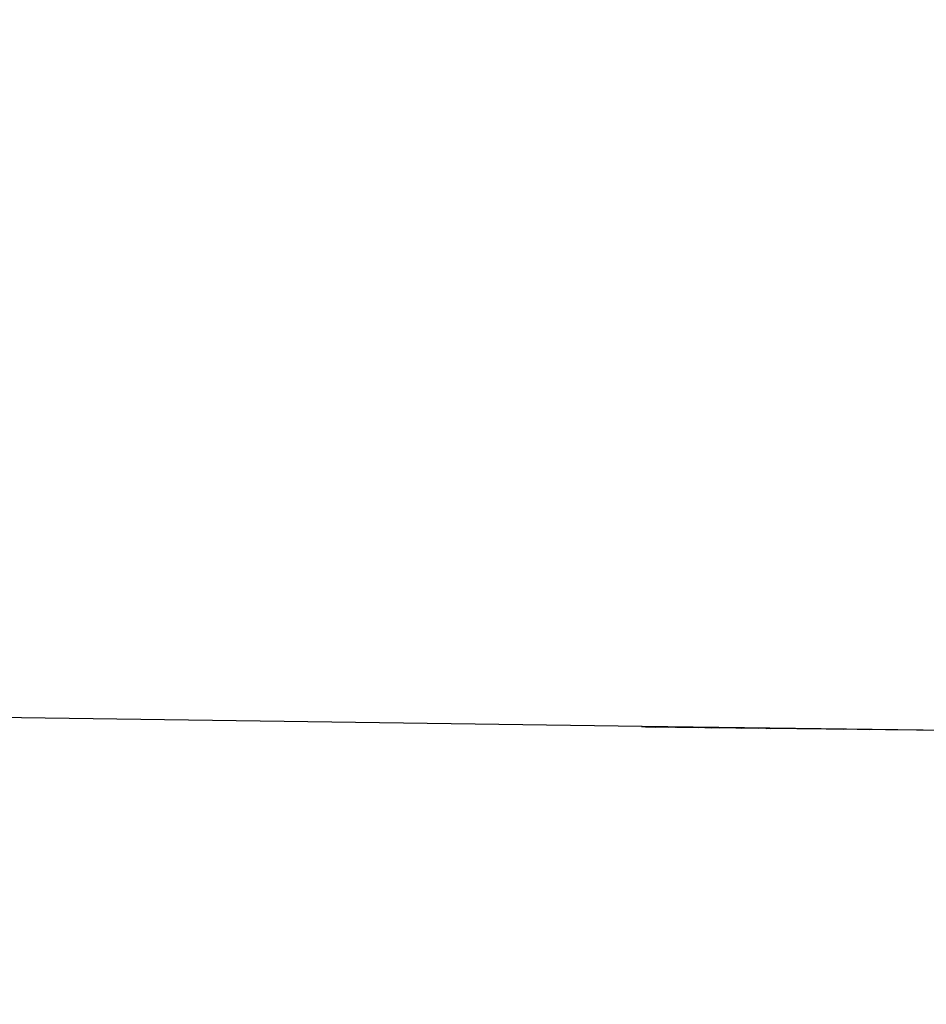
# Model space of a CAD drawing. Extents: x 0 to 1135, y 0 to 420.
# Tile 46 of 116: x 717.74 to 718.189, y 127.802 to 128.289. Entities that reach past the tile are written whole.
import ezdxf

# ---------------------------------------------------------------- set-up
doc = ezdxf.new("R2010")
doc.units = 0
doc.header["$LTSCALE"] = 2
doc.header["$MEASUREMENT"] = 0
doc.linetypes.add('AUSGEZOGEN', pattern=[0])
for name, color, linetype in [('FBRTOP', 8, 'AUSGEZOGEN'), ('Rinne', 200, 'CONTINUOUS'), ('Wege', 15, 'CONTINUOUS')]:
    doc.layers.add(name, color=color, linetype=linetype)

msp = doc.modelspace()

# ---------------------------------------------------------------- hatches: boundary and pattern name
at = {"layer": 'Rinne'}
h = msp.add_hatch(dxfattribs=at)
h.set_pattern_fill('ANSI31', color=256, scale=20, style=0)
edge = h.paths.add_edge_path()
edge.add_arc((1155.65642, -2242.55765), 2522.18436, 99.43086037, 99.68389499, ccw=False)
edge.add_arc((887.29456, -626.91612), 884.40671, 99.00355054, 99.43086048, ccw=False)
edge.add_arc((7865.43467, -44667.49533), 45474.39501, 98.988875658, 99.003550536, ccw=False)
edge.add_arc((893.78264, -594.83648), 853.73622, 98.88177396, 98.9888756, ccw=False)
edge.add_arc((774.34479, 169.46828), 80.15548, 94.9283425, 98.881774, ccw=False)
edge.add_arc((745.76219, 500.94305), 252.54933, 274.9283425, 277.1552845)
edge.add_arc((775.59112, 263.33157), 13.07286, 277.155284, 285.394167)
edge.add_arc((750.90732, 352.98122), 106.0586, 285.3941672, 288.2845307)
edge.add_arc((1039.72377, -1545.76758), 1815.02265, 99.54696446, 99.74730608, ccw=False)
edge.add_arc((850.35125, -419.79252), 673.2338, 99.21801488, 99.54696468, ccw=False)
edge.add_arc((74345.81882, -453292.2523), 459470.62762, 99.2171954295, 99.2180148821, ccw=False)
edge.add_arc((750.11393, 238.88243), 7.00779, 99.007313, 99.21714, ccw=False)
edge.add_arc((1870.54954, -6829.43069), 7163.57305, 98.996200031, 99.007312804, ccw=False)
edge.add_arc((20211.83513, -122681.42951), 124458.45097, 98.993537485, 98.9962035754, ccw=False)
edge.add_arc((2641.993, -11668.77363), 12064.01554, 98.980168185, 98.993537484, ccw=False)
edge.add_arc((3231.7029, -15400.42274), 15841.97303, 98.968496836, 98.980163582, ccw=False)
edge.add_arc((765.5897, 225.60511), 22.54003, 97.662171, 98.968497, ccw=False)
edge.add_arc((1031.82624, -1753.3622), 2019.33584, 97.52415998, 97.6621714, ccw=False)
edge.add_arc((776.12034, 182.60831), 66.55133, 94.7416469, 97.52416, ccw=False)
edge.add_arc((746.83926, 535.61867), 287.67133, 274.7416469, 276.0798884)
edge.add_arc((775.79561, 263.76428), 14.27916, 276.079888, 285.387278)
edge.add_arc((760.78596, 318.30377), 70.84634, 285.3872783, 289.5621102)

# ---------------------------------------------------------------- linework, layer by layer
at = {"layer": 'FBRTOP', "const_width": 0.5}
for points in [[(616.05092, 211.16467, 0.000645), (628.58234, 211.87471, 0.000637), (641.77275, 212.65605, 0.000715), (653.52729, 213.38425, 0.000575), (668.51395, 214.35152, 0.000867), (678.46322, 215.02248, 0.000165), (689.17728, 215.76723, 0.000404), (693.5561, 216.07663, 0.000004), (698.47541, 216.42825, -0.000016), (703.39471, 216.77988, -0.000001), (715.86281, 217.67064, 0.000009), (728.33092, 218.56141, 0.00001), (740.79902, 219.45266, -0.000012), (753.26712, 220.34392, -0.000007), (765.73523, 221.23469, 0.000008), (778.20334, 222.12545, 0.000004), (815.60816, 224.79866, -0.000002), (853.01299, 227.47187, -0.000001), (902.88591, 231.03584, 0.000001), (950, 234.40266, 0.000002)], [(616.27193, 207.17076, 0.000645), (628.81371, 207.8814, 0.000637), (642.01523, 208.66339, 0.000715), (653.77921, 209.39218, 0.000575), (668.77727, 210.36018, 0.000867), (678.73368, 211.03163, 0.000165), (689.45585, 211.77694, 0.000404), (693.83804, 212.08658, 0.000004), (698.75897, 212.43832, -0.000016), (703.6799, 212.79006, -0.000001), (716.14793, 213.68082, 0.000009), (728.61597, 214.57158, 0.00001), (741.08415, 215.46284, -0.000012), (753.55233, 216.3541, -0.000007), (766.02036, 217.24486, 0.000008), (778.48839, 218.13562, 0.000004), (815.89326, 220.80883, -0.000002), (853.29813, 223.48204, -0.000001), (903.17104, 227.04601, 0.000001), (950, 230.39245, 0.000002)]]:
    msp.add_lwpolyline(points, format="xyb", dxfattribs=at)
at = {"layer": 'Wege', "linetype": 'Continuous'}
for p, q in [((717.04826, 127.95391), (718.04839, 127.93984)), ((718.04839, 127.93984), (719.04855, 127.92693)), ((718.0484, 127.93937), (718.04841, 127.93983)), ((718.04858, 127.93936), (718.04858, 127.9396)), ((718.04876, 127.93936), (718.04877, 127.93982)), ((718.04894, 127.93936), (718.04894, 127.9396)), ((718.04912, 127.93936), (718.04912, 127.93983)), ((718.0493, 127.93935), (718.0493, 127.93958)), ((718.04948, 127.93935), (718.04948, 127.93982)), ((718.04965, 127.93935), (718.04966, 127.93958)), ((718.04983, 127.93935), (718.04984, 127.93982)), ((718.05002, 127.93935), (718.05001, 127.93957)), ((718.05019, 127.93935), (718.0502, 127.9398)), ((718.05037, 127.93934), (718.05037, 127.93958)), ((718.05055, 127.93934), (718.05056, 127.9398)), ((718.05073, 127.93934), (718.05073, 127.93958)), ((718.05091, 127.93934), (718.05092, 127.9398)), ((718.05109, 127.93933), (718.05109, 127.93957)), ((718.05127, 127.93933), (718.05127, 127.9398)), ((718.05145, 127.93933), (718.05145, 127.93956)), ((718.05163, 127.93932), (718.05163, 127.93979)), ((718.0518, 127.93933), (718.05181, 127.93956)), ((718.05198, 127.93933), (718.05199, 127.93978)), ((718.05216, 127.93933), (718.05216, 127.93956)), ((718.05234, 127.93932), (718.05234, 127.93978)), ((718.05252, 127.93931), (718.05252, 127.93955)), ((718.0527, 127.93932), (718.0527, 127.93978)), ((718.05288, 127.93932), (718.05288, 127.93955)), ((718.05305, 127.93931), (718.05306, 127.93977)), ((718.05323, 127.93931), (718.05323, 127.93954)), ((718.05342, 127.93931), (718.05341, 127.93977)), ((718.05359, 127.93931), (718.05359, 127.93954)), ((718.05377, 127.93931), (718.05377, 127.93976)), ((718.05395, 127.93931), (718.05395, 127.93953)), ((718.05413, 127.9393), (718.05413, 127.93976)), ((718.05431, 127.9393), (718.05431, 127.93953)), ((718.05448, 127.9393), (718.05449, 127.93975)), ((718.05466, 127.9393), (718.05467, 127.93953)), ((718.05485, 127.93929), (718.05485, 127.93975)), ((718.05502, 127.93929), (718.05503, 127.93952)), ((718.0552, 127.93929), (718.05521, 127.93975)), ((718.05538, 127.93929), (718.05538, 127.93952)), ((718.05556, 127.93929), (718.05557, 127.93974)), ((718.05574, 127.93929), (718.05574, 127.9395)), ((718.05591, 127.93928), (718.05592, 127.93973)), ((718.0561, 127.93928), (718.0561, 127.9395)), ((718.05627, 127.93928), (718.05628, 127.93973)), ((718.05645, 127.93927), (718.05645, 127.93951)), ((718.05663, 127.93927), (718.05664, 127.93973)), ((718.05681, 127.93927), (718.05681, 127.9395)), ((718.05699, 127.93927), (718.057, 127.93973)), ((718.05717, 127.93927), (718.05717, 127.9395)), ((718.05734, 127.93926), (718.05735, 127.93972)), ((718.05753, 127.93927), (718.05753, 127.93948)), ((718.0577, 127.93926), (718.05771, 127.93971)), ((718.05788, 127.93926), (718.05788, 127.93948)), ((718.05806, 127.93926), (718.05807, 127.93971)), ((718.05825, 127.93925), (718.05825, 127.93949)), ((718.05842, 127.93926), (718.05843, 127.93971)), ((718.0586, 127.93925), (718.0586, 127.93948)), ((718.05878, 127.93925), (718.05878, 127.93969)), ((718.05896, 127.93925), (718.05896, 127.93947)), ((718.05914, 127.93925), (718.05914, 127.9397)), ((718.05931, 127.93924), (718.05932, 127.93946)), ((718.0595, 127.93925), (718.0595, 127.93969)), ((718.05967, 127.93924), (718.05968, 127.93946)), ((718.05985, 127.93924), (718.05986, 127.93969)), ((718.06003, 127.93924), (718.06003, 127.93946)), ((718.06021, 127.93924), (718.06021, 127.93968)), ((718.06039, 127.93922), (718.06039, 127.93946)), ((718.06057, 127.93923), (718.06057, 127.93967)), ((718.06074, 127.93923), (718.06074, 127.93945)), ((718.06093, 127.93923), (718.06093, 127.93968)), ((718.0611, 127.93922), (718.0611, 127.93944)), ((718.06128, 127.93922), (718.06129, 127.93967)), ((718.06146, 127.93922), (718.06146, 127.93944)), ((718.06164, 127.93922), (718.06165, 127.93966)), ((718.06182, 127.93922), (718.06182, 127.93944)), ((718.06199, 127.93922), (718.062, 127.93966)), ((718.06218, 127.9392), (718.06218, 127.93943)), ((718.06236, 127.93921), (718.06236, 127.93965)), ((718.06253, 127.93921), (718.06254, 127.93943)), ((718.06271, 127.93921), (718.06272, 127.93965)), ((718.06289, 127.9392), (718.0629, 127.93943)), ((718.06307, 127.9392), (718.06308, 127.93964)), ((718.06325, 127.9392), (718.06325, 127.93942)), ((718.06343, 127.9392), (718.06343, 127.93964)), ((718.06361, 127.9392), (718.06361, 127.93942)), ((718.06379, 127.9392), (718.06379, 127.93964)), ((718.06397, 127.9392), (718.06397, 127.93941)), ((718.06414, 127.93919), (718.06415, 127.93963)), ((718.06432, 127.93918), (718.06433, 127.93941)), ((718.0645, 127.93919), (718.06451, 127.93962)), ((718.06468, 127.93919), (718.06468, 127.93941)), ((718.06486, 127.93918), (718.06486, 127.93962)), ((718.06504, 127.93918), (718.06504, 127.9394)), ((718.06522, 127.93917), (718.06523, 127.93962)), ((718.06539, 127.93918), (718.0654, 127.93939)), ((718.06557, 127.93918), (718.06558, 127.93961)), ((718.06576, 127.93918), (718.06576, 127.93939)), ((718.06593, 127.93917), (718.06594, 127.9396)), ((718.06611, 127.93916), (718.06611, 127.93939)), ((718.06629, 127.93917), (718.06629, 127.9396)), ((718.06647, 127.93917), (718.06647, 127.93939)), ((718.06665, 127.93916), (718.06665, 127.9396)), ((718.06683, 127.93916), (718.06683, 127.93938)), ((718.06701, 127.93915), (718.06701, 127.93959)), ((718.06719, 127.93916), (718.06719, 127.93937)), ((718.06736, 127.93916), (718.06737, 127.93958)), ((718.06755, 127.93916), (718.06754, 127.93937)), ((718.06772, 127.93915), (718.06773, 127.93958)), ((718.0679, 127.93914), (718.0679, 127.93936)), ((718.06808, 127.93915), (718.06809, 127.93958)), ((718.06826, 127.93915), (718.06826, 127.93937)), ((718.06844, 127.93914), (718.06845, 127.93957)), ((718.06861, 127.93914), (718.06862, 127.93935)), ((718.06879, 127.93913), (718.0688, 127.93957)), ((718.06897, 127.93914), (718.06898, 127.93935)), ((718.06916, 127.93913), (718.06916, 127.93957)), ((718.06933, 127.93914), (718.06933, 127.93935)), ((718.06951, 127.93913), (718.06951, 127.93957)), ((718.06969, 127.93913), (718.06969, 127.93934)), ((718.06987, 127.93913), (718.06987, 127.93955)), ((718.07005, 127.93912), (718.07005, 127.93935)), ((718.07023, 127.93913), (718.07023, 127.93955)), ((718.07041, 127.93912), (718.07041, 127.93933)), ((718.07059, 127.93912), (718.07059, 127.93954)), ((718.07076, 127.93912), (718.07076, 127.93933)), ((718.07094, 127.93911), (718.07094, 127.93955)), ((718.07112, 127.93912), (718.07112, 127.93933)), ((718.0713, 127.93912), (718.0713, 127.93954)), ((718.07148, 127.93911), (718.07148, 127.93932)), ((718.07166, 127.93911), (718.07166, 127.93953)), ((718.07184, 127.9391), (718.07184, 127.93932)), ((718.07201, 127.93911), (718.07202, 127.93953)), ((718.07219, 127.9391), (718.07219, 127.93931)), ((718.07237, 127.9391), (718.07238, 127.93952)), ((718.07255, 127.9391), (718.07256, 127.93931)), ((718.07273, 127.93909), (718.07274, 127.93952)), ((718.0729, 127.9391), (718.07291, 127.9393)), ((718.07309, 127.9391), (718.07309, 127.93952)), ((718.07327, 127.93909), (718.07327, 127.9393)), ((718.07345, 127.93909), (718.07345, 127.93951)), ((718.07363, 127.93908), (718.07362, 127.93929)), ((718.07381, 127.93909), (718.07381, 127.93951)), ((718.07398, 127.93907), (718.07398, 127.93929)), ((718.07416, 127.93908), (718.07416, 127.93949)), ((718.07434, 127.93908), (718.07434, 127.93929)), ((718.07452, 127.93907), (718.07452, 127.9395)), ((718.0747, 127.93907), (718.0747, 127.93928)), ((718.07488, 127.93907), (718.07488, 127.93949)), ((718.07506, 127.93907), (718.07506, 127.93928)), ((718.07523, 127.93907), (718.07524, 127.93949)), ((718.07541, 127.93907), (718.07541, 127.93927)), ((718.07559, 127.93907), (718.0756, 127.93948)), ((718.07577, 127.93906), (718.07577, 127.93928)), ((718.07595, 127.93906), (718.07596, 127.93947)), ((718.07612, 127.93906), (718.07613, 127.93927)), ((718.07631, 127.93906), (718.07631, 127.93947)), ((718.07648, 127.93906), (718.07649, 127.93927)), ((718.07667, 127.93905), (718.07667, 127.93947)), ((718.07685, 127.93906), (718.07685, 127.93926)), ((718.07703, 127.93905), (718.07702, 127.93946)), ((718.07721, 127.93905), (718.07721, 127.93925)), ((718.07738, 127.93905), (718.07739, 127.93946)), ((718.07756, 127.93904), (718.07756, 127.93925)), ((718.07774, 127.93904), (718.07774, 127.93945)), ((718.07792, 127.93903), (718.07792, 127.93925)), ((718.0781, 127.93904), (718.0781, 127.93945)), ((718.07827, 127.93904), (718.07827, 127.93924)), ((718.07846, 127.93902), (718.07846, 127.93944)), ((718.07863, 127.93903), (718.07863, 127.93924)), ((718.07881, 127.93902), (718.07882, 127.93944)), ((718.07899, 127.93903), (718.07899, 127.93923)), ((718.07917, 127.93903), (718.07918, 127.93944)), ((718.07935, 127.93902), (718.07935, 127.93923)), ((718.07952, 127.93902), (718.07953, 127.93943)), ((718.07971, 127.93901), (718.07971, 127.93922)), ((718.07988, 127.93902), (718.07989, 127.93942)), ((718.08006, 127.93902), (718.08007, 127.93922)), ((718.08024, 127.939), (718.08025, 127.93942)), ((718.08043, 127.93901), (718.08042, 127.93921)), ((718.0806, 127.939), (718.08061, 127.93943)), ((718.08078, 127.93901), (718.08078, 127.93921)), ((718.08096, 127.93901), (718.08096, 127.93942)), ((718.08114, 127.93901), (718.08114, 127.93921)), ((718.08132, 127.93901), (718.08132, 127.93941)), ((718.0815, 127.93899), (718.0815, 127.93919)), ((718.08167, 127.939), (718.08167, 127.9394)), ((718.08185, 127.93899), (718.08186, 127.9392)), ((718.08203, 127.939), (718.08204, 127.9394)), ((718.08221, 127.93899), (718.08221, 127.93919)), ((718.08239, 127.93899), (718.0824, 127.9394)), ((718.08257, 127.93899), (718.08257, 127.93919)), ((718.08274, 127.93898), (718.08275, 127.93939)), ((718.08292, 127.93899), (718.08293, 127.93919)), ((718.0831, 127.93899), (718.08311, 127.93939)), ((718.08328, 127.93897), (718.08329, 127.93917)), ((718.08346, 127.93898), (718.08347, 127.93938)), ((718.08364, 127.93897), (718.08364, 127.93918)), ((718.08382, 127.93898), (718.08382, 127.93937)), ((718.084, 127.93897), (718.084, 127.93917)), ((718.08418, 127.93896), (718.08418, 127.93937)), ((718.08436, 127.93897), (718.08436, 127.93917)), ((718.08454, 127.93896), (718.08454, 127.93937)), ((718.08472, 127.93897), (718.08472, 127.93916)), ((718.08489, 127.93897), (718.0849, 127.93937)), ((718.08507, 127.93895), (718.08507, 127.93915)), ((718.08525, 127.93896), (718.08526, 127.93935)), ((718.08543, 127.93895), (718.08543, 127.93915)), ((718.08561, 127.93896), (718.08561, 127.93935)), ((718.08579, 127.93894), (718.08579, 127.93915)), ((718.08597, 127.93894), (718.08597, 127.93934)), ((718.08614, 127.93895), (718.08615, 127.93915)), ((718.08632, 127.93894), (718.08633, 127.93935)), ((718.0865, 127.93895), (718.08651, 127.93914)), ((718.08668, 127.93894), (718.08669, 127.93934)), ((718.08686, 127.93894), (718.08686, 127.93913)), ((718.08704, 127.93894), (718.08704, 127.93933)), ((718.08722, 127.93893), (718.08722, 127.93913)), ((718.0874, 127.93894), (718.0874, 127.93933)), ((718.08758, 127.93893), (718.08758, 127.93914)), ((718.08776, 127.93893), (718.08776, 127.93932)), ((718.08794, 127.93893), (718.08794, 127.93913)), ((718.08811, 127.93892), (718.08812, 127.93931)), ((718.08829, 127.93893), (718.08829, 127.93912)), ((718.08847, 127.93892), (718.08847, 127.93932)), ((718.08865, 127.93893), (718.08865, 127.93912)), ((718.08883, 127.93892), (718.08883, 127.93931)), ((718.08901, 127.93891), (718.08901, 127.93911)), ((718.08919, 127.93892), (718.08919, 127.93931)), ((718.08937, 127.93891), (718.08937, 127.93911)), ((718.08954, 127.93891), (718.08955, 127.93929)), ((718.08972, 127.93891), (718.08972, 127.9391)), ((718.0899, 127.9389), (718.08991, 127.93929)), ((718.09008, 127.93891), (718.09009, 127.9391)), ((718.09026, 127.9389), (718.09027, 127.9393)), ((718.09044, 127.93891), (718.09044, 127.9391)), ((718.09062, 127.93889), (718.09062, 127.93929)), ((718.09079, 127.93889), (718.0908, 127.93909)), ((718.09097, 127.9389), (718.09098, 127.93928)), ((718.09115, 127.93889), (718.09116, 127.93909)), ((718.09133, 127.93889), (718.09134, 127.93927)), ((718.09151, 127.93888), (718.09151, 127.93908)), ((718.09169, 127.93888), (718.09169, 127.93927)), ((718.09187, 127.93889), (718.09187, 127.93908)), ((718.09205, 127.93888), (718.09205, 127.93927)), ((718.09223, 127.93889), (718.09223, 127.93908)), ((718.0924, 127.93887), (718.09241, 127.93927)), ((718.09259, 127.93888), (718.09258, 127.93907)), ((718.09276, 127.93888), (718.09277, 127.93926)), ((718.09294, 127.93887), (718.09294, 127.93906)), ((718.09312, 127.93887), (718.09313, 127.93926)), ((718.0933, 127.93886), (718.0933, 127.93905)), ((718.09348, 127.93887), (718.09349, 127.93925)), ((718.09366, 127.93887), (718.09366, 127.93906)), ((718.09383, 127.93886), (718.09384, 127.93924)), ((718.09402, 127.93886), (718.09402, 127.93906)), ((718.09419, 127.93886), (718.0942, 127.93925)), ((718.09437, 127.93886), (718.09438, 127.93905)), ((718.09455, 127.93885), (718.09456, 127.93924)), ((718.09473, 127.93885), (718.09473, 127.93904)), ((718.09491, 127.93886), (718.09492, 127.93924)), ((718.09509, 127.93884), (718.09509, 127.93903)), ((718.09527, 127.93885), (718.09527, 127.93922)), ((718.09545, 127.93884), (718.09545, 127.93904)), ((718.09563, 127.93884), (718.09563, 127.93922)), ((718.0958, 127.93884), (718.09581, 127.93904)), ((718.09599, 127.93884), (718.09599, 127.93922)), ((718.09616, 127.93884), (718.09616, 127.93902)), ((718.09634, 127.93883), (718.09635, 127.93922)), ((718.09652, 127.93883), (718.09652, 127.93902)), ((718.0967, 127.93884), (718.0967, 127.93921)), ((718.09688, 127.93882), (718.09688, 127.93901)), ((718.09706, 127.93883), (718.09706, 127.9392)), ((718.09723, 127.93882), (718.09724, 127.93901)), ((718.09741, 127.93882), (718.09742, 127.9392)), ((718.09759, 127.93882), (718.0976, 127.93901)), ((718.09777, 127.93881), (718.09778, 127.9392)), ((718.09795, 127.93882), (718.09795, 127.939)), ((718.09813, 127.93881), (718.09813, 127.93919)), ((718.09831, 127.93882), (718.09831, 127.939)), ((718.09849, 127.93881), (718.09849, 127.93919)), ((718.09867, 127.9388), (718.09867, 127.939)), ((718.09885, 127.93881), (718.09885, 127.93918)), ((718.09903, 127.9388), (718.09903, 127.93899)), ((718.0992, 127.93881), (718.0992, 127.93918)), ((718.09938, 127.9388), (718.09938, 127.93899)), ((718.09956, 127.93879), (718.09957, 127.93917)), ((718.09974, 127.9388), (718.09974, 127.93899)), ((718.09992, 127.93879), (718.09992, 127.93916)), ((718.1001, 127.9388), (718.1001, 127.93898)), ((718.10028, 127.93879), (718.10028, 127.93917)), ((718.10045, 127.93879), (718.10045, 127.93898)), ((718.10063, 127.93879), (718.10064, 127.93916)), ((718.10081, 127.93878), (718.10082, 127.93897)), ((718.10099, 127.93879), (718.101, 127.93915)), ((718.10117, 127.93878), (718.10117, 127.93897)), ((718.10135, 127.93877), (718.10135, 127.93915)), ((718.10153, 127.93878), (718.10153, 127.93897)), ((718.10171, 127.93877), (718.10171, 127.93914)), ((718.10188, 127.93878), (718.10189, 127.93896)), ((718.10206, 127.93877), (718.10207, 127.93914)), ((718.10225, 127.93877), (718.10225, 127.93896)), ((718.10242, 127.93876), (718.10242, 127.93913)), ((718.1026, 127.93876), (718.1026, 127.93894)), ((718.10278, 127.93877), (718.10278, 127.93913)), ((718.10296, 127.93876), (718.10296, 127.93894)), ((718.10314, 127.93875), (718.10314, 127.93913)), ((718.10331, 127.93875), (718.10331, 127.93894)), ((718.1035, 127.93875), (718.1035, 127.93911)), ((718.10368, 127.93876), (718.10367, 127.93894)), ((718.10385, 127.93875), (718.10386, 127.93911)), ((718.10403, 127.93876), (718.10403, 127.93894)), ((718.10421, 127.93874), (718.10422, 127.93912)), ((718.10439, 127.93874), (718.10439, 127.93892)), ((718.10457, 127.93875), (718.10457, 127.93911)), ((718.10475, 127.93874), (718.10475, 127.93892)), ((718.10493, 127.93875), (718.10493, 127.9391)), ((718.1051, 127.93873), (718.10511, 127.93892)), ((718.10528, 127.93873), (718.10529, 127.9391)), ((718.10546, 127.93874), (718.10547, 127.93892)), ((718.10564, 127.93873), (718.10565, 127.93909)), ((718.10582, 127.93874), (718.10582, 127.93891)), ((718.106, 127.93873), (718.106, 127.9391)), ((718.10618, 127.93872), (718.10618, 127.9389)), ((718.10636, 127.93873), (718.10636, 127.93908)), ((718.10654, 127.93872), (718.10654, 127.9389)), ((718.10672, 127.93873), (718.10672, 127.93908)), ((718.1069, 127.93871), (718.1069, 127.93889)), ((718.10707, 127.93871), (718.10708, 127.93908)), ((718.10725, 127.93871), (718.10725, 127.9389)), ((718.10743, 127.93871), (718.10743, 127.93907)), ((718.10761, 127.93871), (718.10761, 127.93889)), ((718.10779, 127.93871), (718.10779, 127.93907)), ((718.10796, 127.9387), (718.10797, 127.93888)), ((718.10815, 127.9387), (718.10815, 127.93906)), ((718.10832, 127.9387), (718.10833, 127.93888)), ((718.1085, 127.93871), (718.10851, 127.93906)), ((718.10868, 127.93869), (718.10869, 127.93887)), ((718.10886, 127.93869), (718.10886, 127.93906)), ((718.10904, 127.93869), (718.10904, 127.93886)), ((718.10922, 127.93869), (718.10922, 127.93904)), ((718.10939, 127.93869), (718.1094, 127.93887)), ((718.10958, 127.93869), (718.10958, 127.93904)), ((718.10975, 127.93869), (718.10976, 127.93886)), ((718.10993, 127.93868), (718.10994, 127.93904)), ((718.11012, 127.93868), (718.11011, 127.93886)), ((718.1103, 127.93869), (718.1103, 127.93904)), ((718.11047, 127.93867), (718.11047, 127.93886)), ((718.11065, 127.93868), (718.11065, 127.93903)), ((718.11083, 127.93867), (718.11083, 127.93885)), ((718.11101, 127.93867), (718.11101, 127.93902)), ((718.11119, 127.93867), (718.11119, 127.93885)), ((718.11136, 127.93867), (718.11137, 127.93902)), ((718.11155, 127.93868), (718.11155, 127.93885)), ((718.11172, 127.93866), (718.11173, 127.93901)), ((718.1119, 127.93866), (718.11191, 127.93884)), ((718.11208, 127.93866), (718.11208, 127.93901)), ((718.11226, 127.93866), (718.11226, 127.93883)), ((718.11244, 127.93866), (718.11244, 127.93901)), ((718.11262, 127.93865), (718.11262, 127.93883)), ((718.11279, 127.93865), (718.1128, 127.939)), ((718.11297, 127.93865), (718.11298, 127.93883)), ((718.11316, 127.93864), (718.11316, 127.939)), ((718.11333, 127.93865), (718.11333, 127.93883)), ((718.11352, 127.93864), (718.11352, 127.93898)), ((718.11369, 127.93864), (718.1137, 127.93882)), ((718.11387, 127.93864), (718.11388, 127.93899)), ((718.11405, 127.93864), (718.11405, 127.93881)), ((718.11423, 127.93864), (718.11423, 127.93899)), ((718.11441, 127.93863), (718.11441, 127.9388)), ((718.11458, 127.93863), (718.11459, 127.93898)), ((718.11476, 127.93863), (718.11476, 127.9388)), ((718.11494, 127.93862), (718.11494, 127.93897)), ((718.11512, 127.93862), (718.11512, 127.93881)), ((718.1153, 127.93862), (718.1153, 127.93896)), ((718.11548, 127.93863), (718.11548, 127.93879)), ((718.11566, 127.93862), (718.11566, 127.93896)), ((718.11584, 127.93862), (718.11584, 127.93879)), ((718.11601, 127.93861), (718.11602, 127.93897)), ((718.11619, 127.93861), (718.11619, 127.93878)), ((718.11637, 127.93862), (718.11638, 127.93896)), ((718.11655, 127.93861), (718.11655, 127.93878)), ((718.11673, 127.9386), (718.11674, 127.93895)), ((718.11691, 127.9386), (718.11691, 127.93879)), ((718.11709, 127.9386), (718.1171, 127.93895)), ((718.11727, 127.93861), (718.11727, 127.93877)), ((718.11745, 127.9386), (718.11745, 127.93894)), ((718.11763, 127.9386), (718.11763, 127.93877)), ((718.11781, 127.9386), (718.11781, 127.93894)), ((718.11798, 127.93859), (718.11798, 127.93876)), ((718.11816, 127.9386), (718.11817, 127.93894)), ((718.11834, 127.93859), (718.11834, 127.93876)), ((718.11852, 127.93859), (718.11853, 127.93893)), ((718.1187, 127.93858), (718.1187, 127.93875)), ((718.11888, 127.93858), (718.11888, 127.93893)), ((718.11906, 127.93858), (718.11906, 127.93875)), ((718.11924, 127.93858), (718.11924, 127.93891)), ((718.11941, 127.93858), (718.11942, 127.93875)), ((718.11959, 127.93858), (718.11959, 127.93892)), ((718.11977, 127.93857), (718.11978, 127.93874)), ((718.11995, 127.93857), (718.11995, 127.93892)), ((718.12013, 127.93857), (718.12013, 127.93874)), ((718.12031, 127.93857), (718.12031, 127.9389)), ((718.12049, 127.93856), (718.12049, 127.93873)), ((718.12067, 127.93856), (718.12067, 127.9389)), ((718.12085, 127.93856), (718.12084, 127.93873)), ((718.12103, 127.93856), (718.12103, 127.93889)), ((718.12121, 127.93857), (718.1212, 127.93873)), ((718.12138, 127.93856), (718.12139, 127.93889)), ((718.12156, 127.93855), (718.12156, 127.93872)), ((718.12174, 127.93855), (718.12174, 127.93889)), ((718.12192, 127.93855), (718.12192, 127.93871)), ((718.1221, 127.93856), (718.1221, 127.93888)), ((718.12228, 127.93854), (718.12228, 127.93871)), ((718.12246, 127.93854), (718.12246, 127.93888)), ((718.12263, 127.93854), (718.12264, 127.93871)), ((718.12281, 127.93854), (718.12282, 127.93887)), ((718.12299, 127.93855), (718.12299, 127.93871)), ((718.12317, 127.93854), (718.12318, 127.93886)), ((718.12335, 127.93854), (718.12335, 127.93871)), ((718.12352, 127.93853), (718.12353, 127.93886)), ((718.12371, 127.93853), (718.12371, 127.93869)), ((718.12389, 127.93853), (718.12389, 127.93886)), ((718.12406, 127.93853), (718.12407, 127.93869)), ((718.12424, 127.93852), (718.12425, 127.93886)), ((718.12443, 127.93852), (718.12443, 127.93869)), ((718.1246, 127.93852), (718.12461, 127.93884)), ((718.12478, 127.93852), (718.12478, 127.93869)), ((718.12496, 127.93852), (718.12496, 127.93884)), ((718.12514, 127.93852), (718.12514, 127.93869)), ((718.12532, 127.93851), (718.12532, 127.93884)), ((718.1255, 127.93851), (718.1255, 127.93867)), ((718.12568, 127.93851), (718.12568, 127.93884)), ((718.12586, 127.93851), (718.12586, 127.93867)), ((718.12603, 127.93851), (718.12604, 127.93883)), ((718.12621, 127.9385), (718.12621, 127.93867)), ((718.12639, 127.9385), (718.12639, 127.93882)), ((718.12657, 127.9385), (718.12658, 127.93866)), ((718.12675, 127.93849), (718.12675, 127.93882)), ((718.12692, 127.9385), (718.12693, 127.93866)), ((718.12711, 127.93849), (718.12711, 127.93882)), ((718.12728, 127.93849), (718.12729, 127.93865)), ((718.12746, 127.93849), (718.12747, 127.93881)), ((718.12764, 127.93849), (718.12764, 127.93865)), ((718.12783, 127.93848), (718.12783, 127.93881)), ((718.128, 127.93848), (718.128, 127.93865)), ((718.12818, 127.93848), (718.12818, 127.93881)), ((718.12836, 127.93848), (718.12836, 127.93864)), ((718.12854, 127.93847), (718.12854, 127.9388)), ((718.12872, 127.93848), (718.12872, 127.93864)), ((718.1289, 127.93848), (718.1289, 127.93879)), ((718.12908, 127.93847), (718.12907, 127.93863)), ((718.12925, 127.93847), (718.12926, 127.93879)), ((718.12943, 127.93847), (718.12944, 127.93863)), ((718.12961, 127.93847), (718.12961, 127.93879)), ((718.12979, 127.93846), (718.1298, 127.93862)), ((718.12997, 127.93846), (718.12997, 127.93879)), ((718.13014, 127.93846), (718.13015, 127.93861)), ((718.13032, 127.93846), (718.13033, 127.93877)), ((718.13051, 127.93845), (718.13051, 127.93861)), ((718.13068, 127.93846), (718.13069, 127.93877)), ((718.13086, 127.93845), (718.13086, 127.93861)), ((718.13104, 127.93845), (718.13104, 127.93877)), ((718.13122, 127.93845), (718.13122, 127.93861)), ((718.1314, 127.93845), (718.1314, 127.93877)), ((718.13158, 127.93844), (718.13158, 127.9386)), ((718.13176, 127.93844), (718.13176, 127.93876)), ((718.13194, 127.93844), (718.13194, 127.93859)), ((718.13212, 127.93844), (718.13212, 127.93875)), ((718.13229, 127.93843), (718.13229, 127.93859)), ((718.13248, 127.93843), (718.13247, 127.93875)), ((718.13265, 127.93843), (718.13265, 127.93859)), ((718.13283, 127.93843), (718.13283, 127.93875)), ((718.13301, 127.93843), (718.13301, 127.93859)), ((718.13319, 127.93843), (718.13319, 127.93873)), ((718.13337, 127.93842), (718.13337, 127.93857)), ((718.13354, 127.93842), (718.13355, 127.93874)), ((718.13372, 127.93842), (718.13372, 127.93857)), ((718.1339, 127.93842), (718.13391, 127.93873)), ((718.13408, 127.93841), (718.13408, 127.93857)), ((718.13426, 127.93841), (718.13427, 127.93873)), ((718.13444, 127.93841), (718.13444, 127.93857)), ((718.13462, 127.93841), (718.13463, 127.93872)), ((718.13479, 127.93841), (718.1348, 127.93857)), ((718.13497, 127.93841), (718.13498, 127.93871)), ((718.13515, 127.93841), (718.13515, 127.93856)), ((718.13534, 127.9384), (718.13534, 127.93872)), ((718.13552, 127.9384), (718.13551, 127.93856)), ((718.13569, 127.9384), (718.13569, 127.93871)), ((718.13587, 127.9384), (718.13587, 127.93855)), ((718.13605, 127.93839), (718.13605, 127.9387)), ((718.13623, 127.93839), (718.13623, 127.93855)), ((718.13641, 127.93839), (718.13641, 127.9387)), ((718.13659, 127.93838), (718.13659, 127.93854)), ((718.13676, 127.93839), (718.13677, 127.93869)), ((718.13694, 127.93839), (718.13695, 127.93854)), ((718.13712, 127.93838), (718.13712, 127.93869)), ((718.1373, 127.93838), (718.1373, 127.93853)), ((718.13748, 127.93838), (718.13749, 127.93868)), ((718.13766, 127.93838), (718.13766, 127.93853)), ((718.13784, 127.93837), (718.13784, 127.93868)), ((718.13802, 127.93837), (718.13802, 127.93853)), ((718.13819, 127.93837), (718.1382, 127.93867)), ((718.13837, 127.93837), (718.13837, 127.93851)), ((718.13855, 127.93837), (718.13855, 127.93866)), ((718.13873, 127.93837), (718.13873, 127.93852)), ((718.13891, 127.93836), (718.13891, 127.93866)), ((718.13909, 127.93836), (718.13909, 127.93851)), ((718.13927, 127.93836), (718.13927, 127.93866)), ((718.13945, 127.93836), (718.13945, 127.93851)), ((718.13963, 127.93835), (718.13963, 127.93866)), ((718.1398, 127.93835), (718.13981, 127.9385)), ((718.13999, 127.93835), (718.13999, 127.93865)), ((718.14016, 127.93835), (718.14017, 127.93849)), ((718.14034, 127.93835), (718.14034, 127.93865)), ((718.14052, 127.93834), (718.14052, 127.9385)), ((718.1407, 127.93835), (718.1407, 127.93864)), ((718.14088, 127.93834), (718.14088, 127.93849)), ((718.14106, 127.93834), (718.14106, 127.93864)), ((718.14124, 127.93834), (718.14124, 127.93849)), ((718.14141, 127.93833), (718.14142, 127.93863)), ((718.14159, 127.93833), (718.14159, 127.93848)), ((718.14177, 127.93833), (718.14178, 127.93863)), ((718.14195, 127.93833), (718.14195, 127.93847)), ((718.14213, 127.93833), (718.14214, 127.93863)), ((718.14231, 127.93832), (718.14231, 127.93847)), ((718.14249, 127.93833), (718.14249, 127.93862)), ((718.14267, 127.93832), (718.14267, 127.93847)), ((718.14285, 127.93832), (718.14285, 127.93861)), ((718.14303, 127.93832), (718.14302, 127.93846)), ((718.1432, 127.93832), (718.1432, 127.93861)), ((718.14339, 127.93831), (718.14339, 127.93846)), ((718.14356, 127.93831), (718.14356, 127.93861)), ((718.14374, 127.93831), (718.14374, 127.93845)), ((718.14392, 127.93831), (718.14392, 127.93861)), ((718.1441, 127.9383), (718.1441, 127.93845)), ((718.14428, 127.93831), (718.14428, 127.93859)), ((718.14445, 127.93829), (718.14446, 127.93845)), ((718.14464, 127.9383), (718.14464, 127.93859)), ((718.14481, 127.9383), (718.14482, 127.93844)), ((718.14499, 127.9383), (718.145, 127.93858)), ((718.14517, 127.93829), (718.14517, 127.93844)), ((718.14535, 127.93828), (718.14535, 127.93859)), ((718.14553, 127.93829), (718.14553, 127.93843)), ((718.14571, 127.93829), (718.14571, 127.93858)), ((718.14588, 127.93828), (718.14589, 127.93843)), ((718.14607, 127.93828), (718.14607, 127.93857)), ((718.14625, 127.93827), (718.14624, 127.93842)), ((718.14642, 127.93828), (718.14643, 127.93857)), ((718.1466, 127.93828), (718.1466, 127.93842)), ((718.14678, 127.93828), (718.14679, 127.93856)), ((718.14696, 127.93828), (718.14696, 127.93842)), ((718.14714, 127.93826), (718.14714, 127.93856)), ((718.14732, 127.93827), (718.14732, 127.93842)), ((718.1475, 127.93827), (718.1475, 127.93855)), ((718.14768, 127.93827), (718.14768, 127.93841)), ((718.14785, 127.93826), (718.14786, 127.93855)), ((718.14803, 127.93826), (718.14804, 127.9384)), ((718.14821, 127.93826), (718.14822, 127.93855)), ((718.14839, 127.93825), (718.14839, 127.9384)), ((718.14857, 127.93826), (718.14857, 127.93853)), ((718.14875, 127.93826), (718.14875, 127.9384)), ((718.14893, 127.93825), (718.14893, 127.93853)), ((718.14911, 127.93825), (718.14911, 127.9384)), ((718.14928, 127.93824), (718.14929, 127.93853)), ((718.14946, 127.93825), (718.14947, 127.93838)), ((718.14964, 127.93824), (718.14965, 127.93853)), ((718.14982, 127.93824), (718.14982, 127.93838)), ((718.15001, 127.93824), (718.15, 127.93852)), ((718.15018, 127.93823), (718.15018, 127.93838)), ((718.15036, 127.93824), (718.15036, 127.93851)), ((718.15054, 127.93824), (718.15054, 127.93838)), ((718.15072, 127.93823), (718.15072, 127.93851)), ((718.1509, 127.93823), (718.1509, 127.93838)), ((718.15107, 127.93822), (718.15108, 127.93851)), ((718.15125, 127.93823), (718.15125, 127.93836)), ((718.15143, 127.93822), (718.15144, 127.9385)), ((718.15161, 127.93822), (718.15161, 127.93836)), ((718.15179, 127.93822), (718.1518, 127.9385)), ((718.15197, 127.93821), (718.15197, 127.93835)), ((718.15215, 127.93822), (718.15216, 127.9385)), ((718.15233, 127.93822), (718.15233, 127.93836)), ((718.1525, 127.93821), (718.15251, 127.93849)), ((718.15268, 127.93821), (718.15268, 127.93835)), ((718.15286, 127.9382), (718.15287, 127.93848)), ((718.15304, 127.93821), (718.15304, 127.93834)), ((718.15322, 127.9382), (718.15322, 127.93849)), ((718.1534, 127.9382), (718.1534, 127.93834)), ((718.15358, 127.9382), (718.15358, 127.93848)), ((718.15376, 127.93819), (718.15376, 127.93833)), ((718.15394, 127.9382), (718.15394, 127.93848)), ((718.15412, 127.93819), (718.15412, 127.93833)), ((718.1543, 127.9382), (718.1543, 127.93846)), ((718.15447, 127.93819), (718.15447, 127.93833)), ((718.15465, 127.93819), (718.15465, 127.93846)), ((718.15483, 127.93819), (718.15483, 127.93832)), ((718.15501, 127.93818), (718.15502, 127.93846)), ((718.15519, 127.93818), (718.15519, 127.93832)), ((718.15536, 127.93818), (718.15537, 127.93845)), ((718.15555, 127.93818), (718.15555, 127.93831)), ((718.15573, 127.93818), (718.15573, 127.93845)), ((718.1559, 127.93817), (718.1559, 127.9383)), ((718.15608, 127.93818), (718.15608, 127.93844)), ((718.15626, 127.93817), (718.15626, 127.9383)), ((718.15644, 127.93817), (718.15644, 127.93844)), ((718.15662, 127.93817), (718.15662, 127.9383)), ((718.1568, 127.93816), (718.1568, 127.93843)), ((718.15698, 127.93816), (718.15698, 127.9383)), ((718.15716, 127.93815), (718.15716, 127.93843)), ((718.15733, 127.93816), (718.15733, 127.93829)), ((718.15752, 127.93816), (718.15752, 127.93843)), ((718.15769, 127.93815), (718.1577, 127.93828)), ((718.15787, 127.93816), (718.15787, 127.93842)), ((718.15805, 127.93814), (718.15805, 127.93828)), ((718.15823, 127.93815), (718.15824, 127.93841)), ((718.15841, 127.93815), (718.15841, 127.93829)), ((718.15858, 127.93814), (718.15859, 127.9384)), ((718.15877, 127.93815), (718.15877, 127.93828)), ((718.15895, 127.93813), (718.15895, 127.93841)), ((718.15912, 127.93814), (718.15912, 127.93827)), ((718.1593, 127.93814), (718.15931, 127.93841)), ((718.15948, 127.93813), (718.15948, 127.93826)), ((718.15966, 127.93814), (718.15966, 127.93839)), ((718.15984, 127.93813), (718.15984, 127.93826)), ((718.16001, 127.93813), (718.16002, 127.93839)), ((718.1602, 127.93813), (718.1602, 127.93827)), ((718.16037, 127.93813), (718.16038, 127.93838)), ((718.16055, 127.93813), (718.16056, 127.93826)), ((718.16073, 127.93811), (718.16073, 127.93838)), ((718.16092, 127.93812), (718.16091, 127.93825)), ((718.16109, 127.93811), (718.16109, 127.93838)), ((718.16127, 127.93812), (718.16127, 127.93824)), ((718.16145, 127.93811), (718.16145, 127.93837)), ((718.16163, 127.93811), (718.16163, 127.93824)), ((718.16181, 127.93811), (718.16181, 127.93837)), ((718.16198, 127.9381), (718.16199, 127.93824)), ((718.16217, 127.93811), (718.16217, 127.93836)), ((718.16235, 127.93811), (718.16235, 127.93824)), ((718.16252, 127.93809), (718.16253, 127.93835)), ((718.1627, 127.9381), (718.1627, 127.93823)), ((718.16288, 127.93809), (718.16288, 127.93836)), ((718.16306, 127.9381), (718.16306, 127.93822)), ((718.16324, 127.93809), (718.16324, 127.93835)), ((718.16341, 127.93809), (718.16342, 127.93822)), ((718.1636, 127.93809), (718.1636, 127.93835)), ((718.16377, 127.93808), (718.16378, 127.93821)), ((718.16395, 127.93809), (718.16395, 127.93834)), ((718.16413, 127.93809), (718.16413, 127.93821)), ((718.16431, 127.93807), (718.16431, 127.93834)), ((718.16449, 127.93808), (718.16449, 127.93821)), ((718.16467, 127.93807), (718.16467, 127.93834)), ((718.16485, 127.93808), (718.16485, 127.9382)), ((718.16503, 127.93807), (718.16503, 127.93834)), ((718.1652, 127.93807), (718.16521, 127.9382)), ((718.16538, 127.93808), (718.16539, 127.93832)), ((718.16557, 127.93806), (718.16556, 127.93819)), ((718.16574, 127.93807), (718.16575, 127.93832)), ((718.16592, 127.93806), (718.16592, 127.93819)), ((718.1661, 127.93807), (718.1661, 127.93831)), ((718.16628, 127.93806), (718.16628, 127.93819)), ((718.16646, 127.93805), (718.16646, 127.93831)), ((718.16664, 127.93806), (718.16664, 127.93818)), ((718.16681, 127.93805), (718.16681, 127.93831)), ((718.16699, 127.93805), (718.167, 127.93818)), ((718.16717, 127.93805), (718.16717, 127.9383)), ((718.16735, 127.93804), (718.16735, 127.93816)), ((718.16753, 127.93805), (718.16753, 127.9383)), ((718.16771, 127.93804), (718.16771, 127.93816)), ((718.16789, 127.93805), (718.16789, 127.93829)), ((718.16806, 127.93804), (718.16807, 127.93817)), ((718.16825, 127.93803), (718.16824, 127.93828)), ((718.16843, 127.93804), (718.16843, 127.93816)), ((718.1686, 127.93803), (718.16861, 127.93828)), ((718.16878, 127.93803), (718.16879, 127.93816)), ((718.16897, 127.93802), (718.16896, 127.93828)), ((718.16914, 127.93802), (718.16914, 127.93814)), ((718.16932, 127.93803), (718.16932, 127.93828)), ((718.1695, 127.93802), (718.1695, 127.93814)), ((718.16968, 127.93803), (718.16968, 127.93826)), ((718.16986, 127.93801), (718.16986, 127.93815)), ((718.17003, 127.93801), (718.17004, 127.93826)), ((718.17021, 127.93802), (718.17021, 127.93815)), ((718.17039, 127.93801), (718.1704, 127.93826)), ((718.17057, 127.93801), (718.17057, 127.93813)), ((718.17075, 127.938), (718.17075, 127.93826)), ((718.17093, 127.938), (718.17093, 127.93813)), ((718.17111, 127.93801), (718.17111, 127.93825)), ((718.17128, 127.938), (718.17129, 127.93812)), ((718.17146, 127.93801), (718.17146, 127.93824)), ((718.17165, 127.938), (718.17164, 127.93812)), ((718.17182, 127.938), (718.17182, 127.93824)), ((718.172, 127.938), (718.172, 127.93813)), ((718.17218, 127.93799), (718.17219, 127.93824)), ((718.17236, 127.938), (718.17236, 127.93811)), ((718.17254, 127.93798), (718.17254, 127.93823)), ((718.17272, 127.93799), (718.17272, 127.93811)), ((718.1729, 127.93799), (718.1729, 127.93823)), ((718.17308, 127.93798), (718.17308, 127.9381)), ((718.17326, 127.93799), (718.17326, 127.93822)), ((718.17343, 127.93798), (718.17344, 127.9381)), ((718.17361, 127.93798), (718.17361, 127.93821)), ((718.17379, 127.93797), (718.17379, 127.9381)), ((718.17397, 127.93797), (718.17397, 127.93821)), ((718.17415, 127.93798), (718.17415, 127.93809)), ((718.17433, 127.93796), (718.17433, 127.9382)), ((718.17451, 127.93797), (718.17451, 127.93809)), ((718.17468, 127.93796), (718.17469, 127.93821)), ((718.17486, 127.93796), (718.17486, 127.93808)), ((718.17504, 127.93797), (718.17504, 127.93819)), ((718.17522, 127.93796), (718.17522, 127.93808)), ((718.1754, 127.93796), (718.17541, 127.93819)), ((718.17558, 127.93795), (718.17558, 127.93807)), ((718.17576, 127.93795), (718.17576, 127.93819)), ((718.17594, 127.93796), (718.17594, 127.93807)), ((718.17612, 127.93794), (718.17612, 127.93819)), ((718.1763, 127.93795), (718.1763, 127.93807)), ((718.17648, 127.93794), (718.17648, 127.93818)), ((718.17665, 127.93794), (718.17666, 127.93806)), ((718.17683, 127.93795), (718.17683, 127.93818)), ((718.17701, 127.93794), (718.17701, 127.93805)), ((718.17719, 127.93795), (718.17719, 127.93817)), ((718.17737, 127.93793), (718.17737, 127.93805)), ((718.17754, 127.93794), (718.17755, 127.93817)), ((718.17773, 127.93793), (718.17772, 127.93805)), ((718.1779, 127.93793), (718.17791, 127.93816)), ((718.17808, 127.93793), (718.17808, 127.93805)), ((718.17826, 127.93792), (718.17826, 127.93815)), ((718.17844, 127.93793), (718.17844, 127.93804)), ((718.17862, 127.93792), (718.17862, 127.93816)), ((718.17879, 127.93792), (718.1788, 127.93803)), ((718.17897, 127.93793), (718.17898, 127.93815)), ((718.17916, 127.93791), (718.17916, 127.93803)), ((718.17934, 127.93792), (718.17934, 127.93814)), ((718.17952, 127.93791), (718.17952, 127.93802)), ((718.17969, 127.93791), (718.1797, 127.93814)), ((718.17988, 127.93791), (718.17988, 127.93803)), ((718.18005, 127.9379), (718.18006, 127.93813)), ((718.18023, 127.93791), (718.18023, 127.93801)), ((718.18041, 127.9379), (718.18041, 127.93814)), ((718.18059, 127.93789), (718.18059, 127.93801)), ((718.18077, 127.9379), (718.18077, 127.93812)), ((718.18094, 127.93789), (718.18095, 127.93801)), ((718.18113, 127.9379), (718.18112, 127.93812)), ((718.1813, 127.93789), (718.18131, 127.938)), ((718.18148, 127.93789), (718.18148, 127.93812)), ((718.18166, 127.93788), (718.18166, 127.93801)), ((718.18184, 127.93788), (718.18184, 127.93811)), ((718.18202, 127.93789), (718.18202, 127.938)), ((718.18219, 127.93788), (718.1822, 127.9381)), ((718.18237, 127.93788), (718.18237, 127.93799)), ((718.18256, 127.93787), (718.18256, 127.9381)), ((718.18274, 127.93788), (718.18274, 127.93799)), ((718.18291, 127.93788), (718.18292, 127.9381)), ((718.18309, 127.93787), (718.18309, 127.93799)), ((718.18327, 127.93788), (718.18328, 127.9381)), ((718.18345, 127.93787), (718.18345, 127.93797)), ((718.18363, 127.93786), (718.18363, 127.93808)), ((718.18381, 127.93787), (718.18381, 127.93798)), ((718.18399, 127.93786), (718.18399, 127.93808)), ((718.18416, 127.93787), (718.18417, 127.93797)), ((718.18434, 127.93785), (718.18435, 127.93808)), ((718.18452, 127.93786), (718.18453, 127.93797)), ((718.1847, 127.93786), (718.18471, 127.93808)), ((718.18488, 127.93785), (718.18488, 127.93797)), ((718.18506, 127.93786), (718.18506, 127.93807)), ((718.18524, 127.93785), (718.18524, 127.93795)), ((718.18541, 127.93784), (718.18542, 127.93806)), ((718.18559, 127.93784), (718.18559, 127.93796)), ((718.18577, 127.93784), (718.18578, 127.93806)), ((718.18596, 127.93785), (718.18596, 127.93795)), ((718.18613, 127.93783), (718.18614, 127.93805)), ((718.18631, 127.93783), (718.18631, 127.93795)), ((718.18649, 127.93783), (718.18649, 127.93805)), ((718.18667, 127.93783), (718.18667, 127.93794)), ((718.18685, 127.93784), (718.18685, 127.93805)), ((718.18703, 127.93783), (718.18703, 127.93793)), ((718.18721, 127.93782), (718.18721, 127.93804)), ((718.18739, 127.93782), (718.18739, 127.93794)), ((718.18756, 127.93782), (718.18757, 127.93804)), ((718.18774, 127.93783), (718.18774, 127.93793)), ((718.18792, 127.93781), (718.18792, 127.93803)), ((718.1881, 127.93782), (718.1881, 127.93793)), ((718.18828, 127.93781), (718.18828, 127.93803)), ((718.18845, 127.93781), (718.18845, 127.93792)), ((718.18864, 127.93782), (718.18864, 127.93803)), ((718.18881, 127.93781), (718.18881, 127.93791))]:
    msp.add_line(p, q, dxfattribs=at)

doc.saveas('drawing.dxf')
